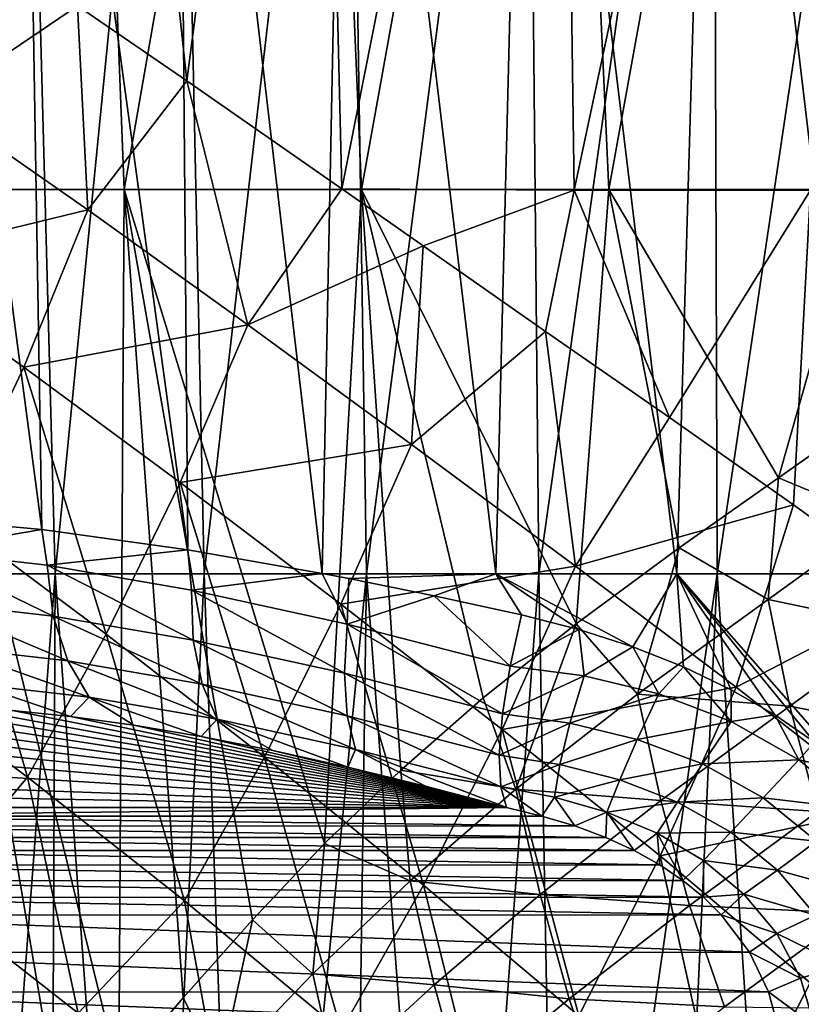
# Model space of a CAD drawing. Header units: metres. Extents: x -62 to 300, y -109 to 109.
# Tile 94 of 256: x -5.49 to -0.04, y -66.17 to -59.3. Entities that reach past the tile are written whole.
import ezdxf

# ---------------------------------------------------------------- set-up
doc = ezdxf.new("R2010")
doc.units = ezdxf.units.M
doc.layers.add('solid_500635', color=7, linetype='CONTINUOUS')

msp = doc.modelspace()

# ---------------------------------------------------------------- linework, layer by layer
at = {"layer": 'solid_500635'}
for points in [[(-5.062671, -52.848614, 11.085702), (-6.5888, -52.848614, 10.252373), (-6.314815, -60.484821, 9.982666)], [(-5.062671, -52.848614, 11.085702), (-6.314815, -60.484821, 9.982666), (-4.764603, -60.484821, 10.808749)], [(-5.062671, -52.848614, -11.085702), (-4.327944, -59.728138, -11.023772), (-5.090704, -59.205669, -10.717291)], [(-5.062671, -52.848614, -11.085702), (-3.43348, -52.848614, -11.693359), (-4.327944, -59.728138, -11.023772)], [(-3.43348, -52.848614, 11.693359), (-5.062671, -52.848614, 11.085702), (-4.764603, -60.484821, 10.808749)], [(-3.43348, -52.848614, 11.693359), (-4.764603, -60.484821, 10.808749), (-3.109028, -60.484821, 11.395808)], [(-3.43348, -52.848614, -11.693359), (-3.247253, -60.480541, -11.35737), (-4.327944, -59.728138, -11.023772)], [(-3.43348, -52.848614, -11.693359), (-1.734394, -52.848614, -12.062973), (-3.247253, -60.480541, -11.35737)], [(-1.734394, -52.848614, 12.062973), (-3.43348, -52.848614, 11.693359), (-3.109028, -60.484821, 11.395808)], [(-1.734394, -52.848614, -12.062973), (-1.626907, -60.48914, -11.699558), (-3.247253, -60.480541, -11.35737)], [(-1.734394, -52.848614, 12.062973), (-3.109028, -60.484821, 11.395808), (-1.384699, -60.484821, 11.730862)], [(-1.734394, -52.848614, -12.062973), (0, -52.848614, -12.187019), (-1.626907, -60.48914, -11.699558)], [(0, -52.848614, 12.187019), (-1.734394, -52.848614, 12.062973), (-1.384699, -60.484821, 11.730862)], [(0, -52.848614, -12.187019), (0.021349, -60.48914, -11.812114), (-1.626907, -60.48914, -11.699558)], [(0, -52.848614, 12.187019), (-1.384699, -60.484821, 11.730862), (0.370251, -60.484821, 11.806499)], [(-6.441553, -54.526566, 5.976887), (-5.478797, -54.526566, 6.870194), (-6.167624, -63.165276, 5.722719)], [(-5.339831, -62.85648, -6.515094), (-5.478797, -54.526566, -6.870194), (-6.441553, -54.526566, -5.976887)], [(-6.237777, -62.77409, -5.665401), (-5.339831, -62.85648, -6.515094), (-6.441553, -54.526566, -5.976887)], [(-5.478797, -54.526566, 6.870194), (-5.24581, -63.165276, 6.578037), (-6.167624, -63.165276, 5.722719)], [(-5.478797, -54.526566, 6.870194), (-4.393654, -54.526566, 7.610032), (-5.24581, -63.165276, 6.578037)], [(-4.320097, -62.998192, -7.226199), (-4.393654, -54.526566, -7.610032), (-5.478797, -54.526566, -6.870194)], [(-5.339831, -62.85648, -6.515094), (-4.320097, -62.998192, -7.226199), (-5.478797, -54.526566, -6.870194)], [(-4.393654, -54.526566, 7.610032), (-4.206813, -63.165276, 7.286413), (-5.24581, -63.165276, 6.578037)], [(-4.393654, -54.526566, 7.610032), (-3.210364, -54.526566, 8.179874), (-4.206813, -63.165276, 7.286413)], [(-3.210364, -54.526566, -8.179874), (-4.393654, -54.526566, -7.610032), (-3.383727, -63.161583, -7.703344)], [(-4.320097, -62.998192, -7.226199), (-3.383727, -63.161583, -7.703344), (-4.393654, -54.526566, -7.610032)], [(-3.210364, -54.526566, 8.179874), (-3.073843, -63.165276, 7.832023), (-4.206813, -63.165276, 7.286413)], [(-3.210364, -54.526566, -8.179874), (-3.383727, -63.161583, -7.703344), (-2.172083, -63.165276, -8.128416)], [(-3.210364, -54.526566, 8.179874), (-1.95536, -54.526566, 8.566992), (-3.073843, -63.165276, 7.832023)], [(-1.95536, -54.526566, -8.566992), (-3.210364, -54.526566, -8.179874), (-2.172083, -63.165276, -8.128416)], [(-1.95536, -54.526566, 8.566992), (-1.872208, -63.165276, 8.202679), (-3.073843, -63.165276, 7.832023)], [(-1.95536, -54.526566, -8.566992), (-2.172083, -63.165276, -8.128416), (-0.910755, -63.165276, -8.364186)], [(-1.95536, -54.526566, 8.566992), (-0.656676, -54.526566, 8.762737), (-1.872208, -63.165276, 8.202679)], [(-0.656676, -54.526566, -8.762737), (-1.95536, -54.526566, -8.566992), (-0.910755, -63.165276, -8.364186)], [(-0.656676, -54.526566, 8.762737), (-0.628751, -63.165276, 8.3901), (-1.872208, -63.165276, 8.202679)], [(-0.656676, -54.526566, -8.762737), (-0.910755, -63.165276, -8.364186), (0.371757, -63.165276, -8.405408)], [(-0.656676, -54.526566, 8.762737), (0.656676, -54.526566, 8.762737), (-0.628751, -63.165276, 8.3901)], [(0.656676, -54.526566, -8.762737), (-0.656676, -54.526566, -8.762737), (0.371757, -63.165276, -8.405408)], [(0.656676, -54.526566, 8.762737), (0.628751, -63.165276, 8.3901), (-0.628751, -63.165276, 8.3901)], [(-6.090577, -59.881332, -10.24956), (-5.766238, -58.754169, -10.39183), (-5.090704, -59.205669, -10.717291)], [(-5.018317, -60.62735, -10.783707), (-6.090577, -59.881332, -10.24956), (-5.090704, -59.205669, -10.717291)], [(-5.018317, -60.62735, -10.783707), (-5.090704, -59.205669, -10.717291), (-4.327944, -59.728138, -11.023772)], [(-3.902024, -61.429993, -11.204597), (-5.018317, -60.62735, -10.783707), (-4.327944, -59.728138, -11.023772)], [(-3.902024, -61.429993, -11.204597), (-4.327944, -59.728138, -11.023772), (-3.247253, -60.480541, -11.35737)], [(-6.501846, -60.987724, -10.243539), (-6.090577, -59.881332, -10.24956), (-5.018317, -60.62735, -10.783707)], [(-4.801365, -66.646637, 10.577615), (-4.764603, -60.484821, 10.808749), (-6.314815, -60.484821, 9.982666)], [(-5.187737, -67.093445, 10.381817), (-4.801365, -66.646637, 10.577615), (-6.314815, -60.484821, 9.982666)], [(-5.507585, -67.438461, 10.206893), (-5.187737, -67.093445, 10.381817), (-6.314815, -60.484821, 9.982666)], [(-4.801365, -66.646637, 10.577615), (-4.352291, -66.121452, 10.784197), (-4.764603, -60.484821, 10.808749)], [(-3.367615, -65.045593, 11.161136), (-3.109028, -60.484821, 11.395808), (-4.764603, -60.484821, 10.808749)], [(-3.869724, -65.577103, 10.981674), (-3.367615, -65.045593, 11.161136), (-4.764603, -60.484821, 10.808749)], [(-4.352291, -66.121452, 10.784197), (-3.869724, -65.577103, 10.981674), (-4.764603, -60.484821, 10.808749)], [(-3.902024, -61.429993, -11.204597), (-3.247253, -60.480541, -11.35737), (-2.678949, -60.878239, -11.488749)], [(-3.367615, -65.045593, 11.161136), (-2.834133, -64.533661, 11.323551), (-3.109028, -60.484821, 11.395808)], [(-2.678949, -60.878239, -11.488749), (-3.247253, -60.480541, -11.35737), (-1.626907, -60.48914, -11.699558)], [(-1.612158, -63.512798, 11.592573), (-1.384699, -60.484821, 11.730862), (-3.109028, -60.484821, 11.395808)], [(-2.260908, -64.029587, 11.467207), (-1.612158, -63.512798, 11.592573), (-3.109028, -60.484821, 11.395808)], [(-2.834133, -64.533661, 11.323551), (-2.260908, -64.029587, 11.467207), (-3.109028, -60.484821, 11.395808)], [(-1.825583, -61.474682, -11.632034), (-2.678949, -60.878239, -11.488749), (-1.626907, -60.48914, -11.699558)], [(-0.961572, -62.075241, -11.713227), (-1.825583, -61.474682, -11.632034), (-1.626907, -60.48914, -11.699558)], [(-0.961572, -62.075241, -11.713227), (-1.626907, -60.48914, -11.699558), (0.021349, -60.48914, -11.812114)], [(-1.612158, -63.512798, 11.592573), (-0.894601, -62.982662, 11.68723), (-1.384699, -60.484821, 11.730862)], [(-0.202378, -62.49448, 11.73621), (0.370251, -60.484821, 11.806499), (-1.384699, -60.484821, 11.730862)], [(-0.894601, -62.982662, 11.68723), (-0.202378, -62.49448, 11.73621), (-1.384699, -60.484821, 11.730862)], [(-0.097543, -62.683456, -11.731077), (-0.961572, -62.075241, -11.713227), (0.021349, -60.48914, -11.812114)], [(-0.202378, -62.49448, 11.73621), (0.404874, -62.068462, 11.745895), (0.370251, -60.484821, 11.806499)], [(0.761235, -63.301399, -11.686176), (-0.097543, -62.683456, -11.731077), (0.021349, -60.48914, -11.812114)], [(-5.465254, -61.723518, -10.807846), (-6.501846, -60.987724, -10.243539), (-5.018317, -60.62735, -10.783707)], [(-5.465254, -61.723518, -10.807846), (-5.018317, -60.62735, -10.783707), (-3.902024, -61.429993, -11.204597)], [(-2.759899, -62.263973, -11.509688), (-3.902024, -61.429993, -11.204597), (-2.678949, -60.878239, -11.488749)], [(-2.759899, -62.263973, -11.509688), (-2.678949, -60.878239, -11.488749), (-1.825583, -61.474682, -11.632034)], [(-5.963248, -62.783585, -10.979938), (-6.501846, -60.987724, -10.243539), (-5.465254, -61.723518, -10.807846)], [(-4.374961, -62.52739, -11.269029), (-5.465254, -61.723518, -10.807846), (-3.902024, -61.429993, -11.204597)], [(-4.374961, -62.52739, -11.269029), (-3.902024, -61.429993, -11.204597), (-2.759899, -62.263973, -11.509688)], [(-1.616087, -63.110352, -11.698057), (-2.759899, -62.263973, -11.509688), (-1.825583, -61.474682, -11.632034)], [(-1.616087, -63.110352, -11.698057), (-1.825583, -61.474682, -11.632034), (-0.961572, -62.075241, -11.713227)], [(-4.890528, -63.58522, -11.485051), (-5.963248, -62.783585, -10.979938), (-5.465254, -61.723518, -10.807846)], [(-4.890528, -63.58522, -11.485051), (-5.465254, -61.723518, -10.807846), (-4.374961, -62.52739, -11.269029)], [(-1.616087, -63.110352, -11.698057), (-0.961572, -62.075241, -11.713227), (-0.097543, -62.683456, -11.731077)], [(0.497749, -62.786201, 11.741366), (0.404874, -62.068462, 11.745895), (-0.202378, -62.49448, 11.73621)], [(-3.253325, -63.375858, -11.620318), (-4.374961, -62.52739, -11.269029), (-2.759899, -62.263973, -11.509688)], [(-3.253325, -63.375858, -11.620318), (-2.759899, -62.263973, -11.509688), (-1.616087, -63.110352, -11.698057)], [(-3.784912, -64.442719, -11.88586), (-4.890528, -63.58522, -11.485051), (-4.374961, -62.52739, -11.269029)], [(-3.784912, -64.442719, -11.88586), (-4.374961, -62.52739, -11.269029), (-3.253325, -63.375858, -11.620318)], [(-0.274048, -63.342609, 11.729793), (-0.202378, -62.49448, 11.73621), (-0.894601, -62.982662, 11.68723)], [(-0.274048, -63.342609, 11.729793), (0.497749, -62.786201, 11.741366), (-0.202378, -62.49448, 11.73621)], [(-0.495919, -63.953732, -11.771832), (-1.616087, -63.110352, -11.698057), (-0.097543, -62.683456, -11.731077)], [(-0.495919, -63.953732, -11.771832), (-0.097543, -62.683456, -11.731077), (0.761235, -63.301399, -11.686176)], [(-5.439128, -64.583099, -11.849964), (-6.503172, -63.787113, -11.298077), (-5.963248, -62.783585, -10.979938)], [(-6.203333, -63.002129, -5.666066), (-5.339831, -62.85648, -6.515094), (-6.237777, -62.77409, -5.665401)], [(-5.439128, -64.583099, -11.849964), (-5.963248, -62.783585, -10.979938), (-4.890528, -63.58522, -11.485051)], [(0.636426, -63.534756, 11.788556), (0.497749, -62.786201, 11.741366), (-0.274048, -63.342609, 11.729793)], [(-5.302671, -63.104988, -6.508466), (-5.339831, -62.85648, -6.515094), (-6.203333, -63.002129, -5.666066)], [(-5.302671, -63.104988, -6.508466), (-4.320097, -62.998192, -7.226199), (-5.339831, -62.85648, -6.515094)], [(-6.203333, -63.002129, -5.666066), (-6.131471, -63.359337, -5.574098), (-5.258948, -63.458984, -6.390174)], [(-5.302671, -63.104988, -6.508466), (-6.203333, -63.002129, -5.666066), (-5.258948, -63.458984, -6.390174)], [(-4.295076, -63.278107, -7.200405), (-4.320097, -62.998192, -7.226199), (-5.302671, -63.104988, -6.508466)], [(-4.295076, -63.278107, -7.200405), (-3.383727, -63.161583, -7.703344), (-4.320097, -62.998192, -7.226199)], [(-1.184805, -64.002457, 11.648676), (-0.894601, -62.982662, 11.68723), (-1.612158, -63.512798, 11.592573)], [(-1.184805, -64.002457, 11.648676), (-0.274048, -63.342609, 11.729793), (-0.894601, -62.982662, 11.68723)], [(-5.302671, -63.104988, -6.508466), (-5.258948, -63.458984, -6.390174), (-4.282317, -63.626785, -7.060837)], [(-4.295076, -63.278107, -7.200405), (-5.302671, -63.104988, -6.508466), (-4.282317, -63.626785, -7.060837)], [(-2.127611, -64.249016, -11.85834), (-3.253325, -63.375858, -11.620318), (-1.616087, -63.110352, -11.698057)], [(-2.127611, -64.249016, -11.85834), (-1.616087, -63.110352, -11.698057), (-0.495919, -63.953732, -11.771832)], [(-5.88336, -71.556984, 5.752444), (-6.167624, -63.165276, 5.722719), (-5.24581, -63.165276, 6.578037)], [(-5.286323, -71.745773, 6.302098), (-5.88336, -71.556984, 5.752444), (-5.24581, -63.165276, 6.578037)], [(-4.620587, -71.798828, 6.803977), (-5.286323, -71.745773, 6.302098), (-5.24581, -63.165276, 6.578037)], [(-4.620587, -71.798828, 6.803977), (-5.24581, -63.165276, 6.578037), (-4.206813, -63.165276, 7.286413)], [(-3.9111, -71.703674, 7.236304), (-4.620587, -71.798828, 6.803977), (-4.206813, -63.165276, 7.286413)], [(-3.208878, -63.515236, -7.728387), (-3.383727, -63.161583, -7.703344), (-4.295076, -63.278107, -7.200405)], [(-3.9111, -71.703674, 7.236304), (-4.206813, -63.165276, 7.286413), (-3.073843, -63.165276, 7.832023)], [(-3.190423, -71.483871, 7.585165), (-3.9111, -71.703674, 7.236304), (-3.073843, -63.165276, 7.832023)], [(-2.172083, -63.165276, -8.128416), (-3.383727, -63.161583, -7.703344), (-3.197116, -63.197262, -7.781391)], [(-3.208878, -63.515236, -7.728387), (-3.197116, -63.197262, -7.781391), (-3.383727, -63.161583, -7.703344)], [(-3.208878, -63.515236, -7.728387), (-2.603487, -63.317474, -7.995507), (-3.197116, -63.197262, -7.781391)], [(-2.172083, -63.165276, -8.128416), (-3.197116, -63.197262, -7.781391), (-2.603487, -63.317474, -7.995507)], [(-2.470413, -71.175049, 7.853513), (-3.190423, -71.483871, 7.585165), (-3.073843, -63.165276, 7.832023)], [(-2.470413, -71.175049, 7.853513), (-3.073843, -63.165276, 7.832023), (-1.872208, -63.165276, 8.202679)], [(-2.172083, -63.165276, -8.128416), (-2.603487, -63.317474, -7.995507), (-1.992761, -63.451591, -8.164743)], [(-1.731719, -70.797424, 8.053451), (-2.470413, -71.175049, 7.853513), (-1.872208, -63.165276, 8.202679)], [(-2.172083, -63.165276, -8.128416), (-1.59475, -63.553539, -8.248429), (-1.217942, -63.674061, -8.308599)], [(-0.910755, -63.165276, -8.364186), (-2.172083, -63.165276, -8.128416), (-1.217942, -63.674061, -8.308599)], [(-2.172083, -63.165276, -8.128416), (-1.992761, -63.451591, -8.164743), (-1.59475, -63.553539, -8.248429)], [(-1.731719, -70.797424, 8.053451), (-1.872208, -63.165276, 8.202679), (-0.628751, -63.165276, 8.3901)], [(-0.958934, -70.364616, 8.187526), (-1.731719, -70.797424, 8.053451), (-0.628751, -63.165276, 8.3901)], [(-0.910755, -63.165276, -8.364186), (-1.217942, -63.674061, -8.308599), (-0.863567, -63.813354, -8.348515)], [(-0.183454, -69.912666, 8.248996), (-0.958934, -70.364616, 8.187526), (-0.628751, -63.165276, 8.3901)], [(-0.910755, -63.165276, -8.364186), (0.050151, -64.337952, -8.377025), (0.297336, -64.54248, -8.365885)], [(0.371757, -63.165276, -8.405408), (-0.910755, -63.165276, -8.364186), (0.297336, -64.54248, -8.365885)], [(-0.910755, -63.165276, -8.364186), (-0.225945, -64.148491, -8.379787), (0.050151, -64.337952, -8.377025)], [(-0.910755, -63.165276, -8.364186), (-0.531667, -63.97271, -8.371296), (-0.225945, -64.148491, -8.379787)], [(-0.910755, -63.165276, -8.364186), (-0.863567, -63.813354, -8.348515), (-0.531667, -63.97271, -8.371296)], [(-0.183454, -69.912666, 8.248996), (-0.628751, -63.165276, 8.3901), (0.628751, -63.165276, 8.3901)], [(0.564259, -69.472717, 8.238403), (-0.183454, -69.912666, 8.248996), (0.628751, -63.165276, 8.3901)], [(-4.295076, -63.278107, -7.200405), (-4.282317, -63.626785, -7.060837), (-3.228744, -63.856796, -7.572948)], [(-3.208878, -63.515236, -7.728387), (-4.295076, -63.278107, -7.200405), (-3.228744, -63.856796, -7.572948)], [(-2.072805, -63.808521, -8.08545), (-2.603487, -63.317474, -7.995507), (-3.208878, -63.515236, -7.728387)], [(-2.072805, -63.808521, -8.08545), (-1.992761, -63.451591, -8.164743), (-2.603487, -63.317474, -7.995507)], [(-0.123473, -64.086838, 11.782735), (-0.274048, -63.342609, 11.729793), (-1.184805, -64.002457, 11.648676)], [(0.571543, -64.791763, -11.745076), (-0.495919, -63.953732, -11.771832), (0.761235, -63.301399, -11.686176)], [(-0.123473, -64.086838, 11.782735), (0.636426, -63.534756, 11.788556), (-0.274048, -63.342609, 11.729793)], [(-6.131471, -63.359337, -5.574098), (-5.995376, -63.676762, -5.425957), (-5.158551, -63.772335, -6.208636)], [(-5.258948, -63.458984, -6.390174), (-6.131471, -63.359337, -5.574098), (-5.158551, -63.772335, -6.208636)], [(-2.676019, -65.33567, -12.177064), (-3.784912, -64.442719, -11.88586), (-3.253325, -63.375858, -11.620318)], [(-2.676019, -65.33567, -12.177064), (-3.253325, -63.375858, -11.620318), (-2.127611, -64.249016, -11.85834)], [(-5.258948, -63.458984, -6.390174), (-5.158551, -63.772335, -6.208636), (-4.221205, -63.933392, -6.852308)], [(-4.282317, -63.626785, -7.060837), (-5.258948, -63.458984, -6.390174), (-4.221205, -63.933392, -6.852308)], [(-2.072805, -63.808521, -8.08545), (-1.59475, -63.553539, -8.248429), (-1.992761, -63.451591, -8.164743)], [(-3.208878, -63.515236, -7.728387), (-3.228744, -63.856796, -7.572948), (-2.125875, -64.141502, -7.919527)], [(-2.072805, -63.808521, -8.08545), (-3.208878, -63.515236, -7.728387), (-2.125875, -64.141502, -7.919527)], [(-2.032292, -64.664986, 11.509842), (-1.612158, -63.512798, 11.592573), (-2.260908, -64.029587, 11.467207)], [(-1.555764, -63.876568, -8.214731), (-1.59475, -63.553539, -8.248429), (-2.072805, -63.808521, -8.08545)], [(-2.032292, -64.664986, 11.509842), (-1.184805, -64.002457, 11.648676), (-1.612158, -63.512798, 11.592573)], [(-1.555764, -63.876568, -8.214731), (-1.217942, -63.674061, -8.308599), (-1.59475, -63.553539, -8.248429)], [(0.822117, -64.272842, 11.892396), (0.636426, -63.534756, 11.788556), (-0.123473, -64.086838, 11.782735)], [(-4.344659, -65.443993, -12.302694), (-5.439128, -64.583099, -11.849964), (-4.890528, -63.58522, -11.485051)], [(-4.344659, -65.443993, -12.302694), (-4.890528, -63.58522, -11.485051), (-3.784912, -64.442719, -11.88586)], [(-5.995376, -63.676762, -5.425957), (-5.803585, -63.934475, -5.230941), (-5.007779, -64.025368, -5.975245)], [(-5.158551, -63.772335, -6.208636), (-5.995376, -63.676762, -5.425957), (-5.007779, -64.025368, -5.975245)], [(-4.282317, -63.626785, -7.060837), (-4.221205, -63.933392, -6.852308), (-3.209024, -64.154366, -7.344284)], [(-3.228744, -63.856796, -7.572948), (-4.282317, -63.626785, -7.060837), (-3.209024, -64.154366, -7.344284)], [(-1.036593, -64.001038, -8.303638), (-1.217942, -63.674061, -8.308599), (-1.555764, -63.876568, -8.214731)], [(-1.036593, -64.001038, -8.303638), (-0.863567, -63.813354, -8.348515), (-1.217942, -63.674061, -8.308599)], [(-6.131895, -65.409554, -12.296609), (-6.503172, -63.787113, -11.298077), (-5.439128, -64.583099, -11.849964)], [(-5.158551, -63.772335, -6.208636), (-5.007779, -64.025368, -5.975245), (-4.115572, -64.178673, -6.587901)], [(-4.221205, -63.933392, -6.852308), (-5.158551, -63.772335, -6.208636), (-4.115572, -64.178673, -6.587901)], [(-1.555764, -63.876568, -8.214731), (-2.072805, -63.808521, -8.08545), (-2.125875, -64.141502, -7.919527)], [(-0.531057, -64.193459, -8.352292), (-0.863567, -63.813354, -8.348515), (-1.036593, -64.001038, -8.303638)], [(-0.531057, -64.193459, -8.352292), (-0.531667, -63.97271, -8.371296), (-0.863567, -63.813354, -8.348515)], [(-3.228744, -63.856796, -7.572948), (-3.209024, -64.154366, -7.344284), (-2.148283, -64.428185, -7.677578)], [(-2.125875, -64.141502, -7.919527), (-3.228744, -63.856796, -7.572948), (-2.148283, -64.428185, -7.677578)], [(-1.555764, -63.876568, -8.214731), (-2.125875, -64.141502, -7.919527), (-1.655568, -64.205704, -8.063335)], [(-1.036593, -64.001038, -8.303638), (-1.555764, -63.876568, -8.214731), (-1.655568, -64.205704, -8.063335)], [(-5.803585, -63.934475, -5.230941), (-5.544184, -64.118088, -5.027749), (-5.138082, -64.159378, -5.429567)], [(-5.007779, -64.025368, -5.975245), (-5.803585, -63.934475, -5.230941), (-5.138082, -64.159378, -5.429567)], [(-4.221205, -63.933392, -6.852308), (-4.115572, -64.178673, -6.587901), (-3.150952, -64.389275, -7.056739)], [(-3.209024, -64.154366, -7.344284), (-4.221205, -63.933392, -6.852308), (-3.150952, -64.389275, -7.056739)], [(-1.02618, -65.130173, -11.983509), (-2.127611, -64.249016, -11.85834), (-0.495919, -63.953732, -11.771832)], [(-1.02618, -65.130173, -11.983509), (-0.495919, -63.953732, -11.771832), (0.571543, -64.791763, -11.745076)], [(-5.007779, -64.025368, -5.975245), (-5.138082, -64.159378, -5.429567), (-4.697542, -64.219734, -5.798261)], [(-5.007779, -64.025368, -5.975245), (-4.697542, -64.219734, -5.798261), (-4.227699, -64.298798, -6.128088)], [(-4.115572, -64.178673, -6.587901), (-5.007779, -64.025368, -5.975245), (-4.227699, -64.298798, -6.128088)], [(-2.032292, -64.664986, 11.509842), (-2.260908, -64.029587, 11.467207), (-2.834133, -64.533661, 11.323551)], [(-1.022458, -64.744377, 11.709824), (-1.184805, -64.002457, 11.648676), (-2.032292, -64.664986, 11.509842)], [(-1.036593, -64.001038, -8.303638), (-1.655568, -64.205704, -8.063335), (-1.185948, -64.318703, -8.169468)], [(-0.531057, -64.193459, -8.352292), (-1.036593, -64.001038, -8.303638), (-1.185948, -64.318703, -8.169468)], [(-1.022458, -64.744377, 11.709824), (-0.123473, -64.086838, 11.782735), (-1.184805, -64.002457, 11.648676)], [(-0.531057, -64.193459, -8.352292), (-0.225945, -64.148491, -8.379787), (-0.531667, -63.97271, -8.371296)], [(-2.097567, -64.794647, -7.030554), (-6.248655, -64.09314, -4.129324), (-6.541575, -64.109581, -3.640047)], [(-2.097567, -64.794647, -7.030554), (-5.915225, -64.096024, -4.593079), (-6.248655, -64.09314, -4.129324)], [(-2.097567, -64.794647, -7.030554), (-5.544184, -64.118088, -5.027749), (-5.915225, -64.096024, -4.593079)], [(0.069841, -64.821228, 11.89099), (-0.123473, -64.086838, 11.782735), (-1.022458, -64.744377, 11.709824)], [(0.069841, -64.821228, 11.89099), (0.822117, -64.272842, 11.892396), (-0.123473, -64.086838, 11.782735)], [(-2.097567, -64.794647, -7.030554), (-6.793918, -64.145226, -3.125848), (-7.001702, -64.199913, -2.593121)], [(-2.097567, -64.794647, -7.030554), (-6.541575, -64.109581, -3.640047), (-6.793918, -64.145226, -3.125848)], [(-2.097567, -64.794647, -7.030554), (-5.138082, -64.159378, -5.429567), (-5.544184, -64.118088, -5.027749)], [(-2.097567, -64.794647, -7.030554), (-4.697542, -64.219734, -5.798261), (-5.138082, -64.159378, -5.429567)], [(-3.209024, -64.154366, -7.344284), (-3.150952, -64.389275, -7.056739), (-2.138622, -64.650581, -7.37479)], [(-2.148283, -64.428185, -7.677578), (-3.209024, -64.154366, -7.344284), (-2.138622, -64.650581, -7.37479)], [(-1.655568, -64.205704, -8.063335), (-2.125875, -64.141502, -7.919527), (-2.148283, -64.428185, -7.677578)], [(-0.05891, -64.461159, -8.364908), (-0.225945, -64.148491, -8.379787), (-0.531057, -64.193459, -8.352292)], [(-0.05891, -64.461159, -8.364908), (0.050151, -64.337952, -8.377025), (-0.225945, -64.148491, -8.379787)], [(-2.097567, -64.794647, -7.030554), (-7.001702, -64.199913, -2.593121), (-7.16563, -64.273697, -2.04063)], [(-2.097567, -64.794647, -7.030554), (-4.227699, -64.298798, -6.128088), (-4.697542, -64.219734, -5.798261)], [(-4.115572, -64.178673, -6.587901), (-4.227699, -64.298798, -6.128088), (-3.727529, -64.396667, -6.420093)], [(-4.115572, -64.178673, -6.587901), (-3.727529, -64.396667, -6.420093), (-3.205402, -64.511993, -6.668125)], [(-3.150952, -64.389275, -7.056739), (-4.115572, -64.178673, -6.587901), (-3.205402, -64.511993, -6.668125)], [(-1.655568, -64.205704, -8.063335), (-2.148283, -64.428185, -7.677578), (-1.726653, -64.493492, -7.832389)], [(-1.185948, -64.318703, -8.169468), (-1.655568, -64.205704, -8.063335), (-1.726653, -64.493492, -7.832389)], [(-0.531057, -64.193459, -8.352292), (-1.185948, -64.318703, -8.169468), (-0.730832, -64.490334, -8.237576)], [(-0.05891, -64.461159, -8.364908), (-0.531057, -64.193459, -8.352292), (-0.730832, -64.490334, -8.237576)], [(-2.097567, -64.794647, -7.030554), (-7.16563, -64.273697, -2.04063), (-7.28209, -64.365631, -1.477575)], [(-2.097567, -64.794647, -7.030554), (-3.727529, -64.396667, -6.420093), (-4.227699, -64.298798, -6.128088)], [(-1.59438, -66.246536, -12.357806), (-2.676019, -65.33567, -12.177064), (-2.127611, -64.249016, -11.85834)], [(-1.59438, -66.246536, -12.357806), (-2.127611, -64.249016, -11.85834), (-1.02618, -65.130173, -11.983509)], [(-2.097567, -64.794647, -7.030554), (-7.28209, -64.365631, -1.477575), (-7.350542, -64.475601, -0.905288)], [(-1.185948, -64.318703, -8.169468), (-1.726653, -64.493492, -7.832389), (-1.308818, -64.599953, -7.952621)], [(-0.730832, -64.490334, -8.237576), (-1.185948, -64.318703, -8.169468), (-1.308818, -64.599953, -7.952621)], [(-0.05891, -64.461159, -8.364908), (0.297336, -64.54248, -8.365885), (0.050151, -64.337952, -8.377025)], [(-3.250926, -66.349365, -12.649611), (-4.344659, -65.443993, -12.302694), (-3.784912, -64.442719, -11.88586)], [(-3.250926, -66.349365, -12.649611), (-3.784912, -64.442719, -11.88586), (-2.676019, -65.33567, -12.177064)], [(-2.097567, -64.794647, -7.030554), (-3.205402, -64.511993, -6.668125), (-3.727529, -64.396667, -6.420093)], [(-3.150952, -64.389275, -7.056739), (-3.205402, -64.511993, -6.668125), (-2.662525, -64.644585, -6.871279)], [(-3.150952, -64.389275, -7.056739), (-2.662525, -64.644585, -6.871279), (-2.097567, -64.794647, -7.030554)], [(-2.138622, -64.650581, -7.37479), (-3.150952, -64.389275, -7.056739), (-2.097567, -64.794647, -7.030554)], [(-1.726653, -64.493492, -7.832389), (-2.148283, -64.428185, -7.677578), (-2.138622, -64.650581, -7.37479)], [(-2.097567, -64.794647, -7.030554), (-7.350542, -64.475601, -0.905288), (-7.371581, -64.603737, -0.322298)], [(-2.097567, -64.794647, -7.030554), (-2.662525, -64.644585, -6.871279), (-3.205402, -64.511993, -6.668125)], [(-1.726653, -64.493492, -7.832389), (-2.138622, -64.650581, -7.37479), (-1.764557, -64.721863, -7.536388)], [(-1.308818, -64.599953, -7.952621), (-1.726653, -64.493492, -7.832389), (-1.764557, -64.721863, -7.536388)], [(-0.730832, -64.490334, -8.237576), (-1.308818, -64.599953, -7.952621), (-0.906445, -64.755577, -8.037553)], [(-0.307385, -64.726891, -8.270788), (-0.730832, -64.490334, -8.237576), (-0.906445, -64.755577, -8.037553)], [(-0.05891, -64.461159, -8.364908), (-0.730832, -64.490334, -8.237576), (-0.307385, -64.726891, -8.270788)], [(0.356289, -64.804237, -8.349325), (-0.05891, -64.461159, -8.364908), (-0.307385, -64.726891, -8.270788)], [(0.356289, -64.804237, -8.349325), (0.297336, -64.54248, -8.365885), (-0.05891, -64.461159, -8.364908)], [(-5.085174, -66.228203, -12.796177), (-6.131895, -65.409554, -12.296609), (-5.439128, -64.583099, -11.849964)], [(-5.085174, -66.228203, -12.796177), (-5.439128, -64.583099, -11.849964), (-4.344659, -65.443993, -12.302694)], [(-2.77026, -65.304085, 11.334274), (-2.834133, -64.533661, 11.323551), (-3.367615, -65.045593, 11.161136)], [(-2.77026, -65.304085, 11.334274), (-2.032292, -64.664986, 11.509842), (-2.834133, -64.533661, 11.323551)], [(-7.358122, -64.696335, 0.058061), (-2.097567, -64.794647, -7.030554), (-7.371581, -64.603737, -0.322298)], [(-2.138622, -64.650581, -7.37479), (-2.097567, -64.794647, -7.030554), (-1.851621, -64.853188, -7.153179)], [(-1.764557, -64.721863, -7.536388), (-2.138622, -64.650581, -7.37479), (-1.851621, -64.853188, -7.153179)], [(-1.308818, -64.599953, -7.952621), (-1.764557, -64.721863, -7.536388), (-1.397491, -64.827133, -7.666708)], [(-0.906445, -64.755577, -8.037553), (-1.308818, -64.599953, -7.952621), (-1.397491, -64.827133, -7.666708)], [(-7.358122, -64.696335, 0.058061), (-7.32397, -64.794647, 0.433523), (-2.097567, -64.794647, -7.030554)], [(-1.863233, -65.401001, 11.579234), (-2.032292, -64.664986, 11.509842), (-2.77026, -65.304085, 11.334274)], [(-1.863233, -65.401001, 11.579234), (-1.022458, -64.744377, 11.709824), (-2.032292, -64.664986, 11.509842)], [(-1.764557, -64.721863, -7.536388), (-1.851621, -64.853188, -7.153179), (-1.620983, -64.922256, -7.258071)], [(-1.397491, -64.827133, -7.666708), (-1.764557, -64.721863, -7.536388), (-1.620983, -64.922256, -7.258071)], [(-0.82231, -65.476845, 11.823985), (-1.022458, -64.744377, 11.709824), (-1.863233, -65.401001, 11.579234)], [(-0.906445, -64.755577, -8.037553), (-1.397491, -64.827133, -7.666708), (-1.046872, -64.972534, -7.764774)], [(-0.533835, -64.965569, -8.089229), (-0.906445, -64.755577, -8.037553), (-1.046872, -64.972534, -7.764774)], [(0.019048, -66.014954, -12.010802), (-1.02618, -65.130173, -11.983509), (0.571543, -64.791763, -11.745076)], [(-0.82231, -65.476845, 11.823985), (0.069841, -64.821228, 11.89099), (-1.022458, -64.744377, 11.709824)], [(-0.307385, -64.726891, -8.270788), (-0.906445, -64.755577, -8.037553), (-0.533835, -64.965569, -8.089229)], [(0.064031, -65.02858, -8.275416), (-0.307385, -64.726891, -8.270788), (-0.533835, -64.965569, -8.089229)], [(0.356289, -64.804237, -8.349325), (-0.307385, -64.726891, -8.270788), (0.064031, -65.02858, -8.275416)], [(-7.355145, -64.853546, 0.70794), (-7.374849, -64.923004, 0.961524), (-1.620983, -64.922256, -7.258071)], [(-7.355145, -64.853546, 0.70794), (-2.097567, -64.794647, -7.030554), (-7.32397, -64.794647, 0.433523)], [(-7.355145, -64.853546, 0.70794), (-1.851621, -64.853188, -7.153179), (-2.097567, -64.794647, -7.030554)], [(-7.355145, -64.853546, 0.70794), (-1.620983, -64.922256, -7.258071), (-1.851621, -64.853188, -7.153179)], [(-1.397491, -64.827133, -7.666708), (-1.620983, -64.922256, -7.258071), (-1.406428, -65.002037, -7.345601)], [(-1.397491, -64.827133, -7.666708), (-1.406428, -65.002037, -7.345601), (-1.208795, -65.093048, -7.415315)], [(-1.046872, -64.972534, -7.764774), (-1.397491, -64.827133, -7.666708), (-1.208795, -65.093048, -7.415315)], [(0.312458, -65.529556, 12.057717), (0.069841, -64.821228, 11.89099), (-0.82231, -65.476845, 11.823985)], [(-7.374849, -64.923004, 0.961524), (-7.383686, -65.003166, 1.193669), (-1.406428, -65.002037, -7.345601)], [(-7.374849, -64.923004, 0.961524), (-1.406428, -65.002037, -7.345601), (-1.620983, -64.922256, -7.258071)], [(-1.046872, -64.972534, -7.764774), (-1.208795, -65.093048, -7.415315), (-1.028913, -65.193924, -7.470754)], [(-0.533835, -64.965569, -8.089229), (-1.046872, -64.972534, -7.764774), (-0.724044, -65.162209, -7.831625)], [(-1.046872, -64.972534, -7.764774), (-1.028913, -65.193924, -7.470754), (-0.867571, -65.302887, -7.514538)], [(-0.724044, -65.162209, -7.831625), (-1.046872, -64.972534, -7.764774), (-0.867571, -65.302887, -7.514538)], [(-0.207841, -65.230362, -8.112412), (-0.533835, -64.965569, -8.089229), (-0.724044, -65.162209, -7.831625)], [(0.064031, -65.02858, -8.275416), (-0.533835, -64.965569, -8.089229), (-0.207841, -65.230362, -8.112412)], [(-7.383686, -65.003166, 1.193669), (-1.208795, -65.093048, -7.415315), (-1.406428, -65.002037, -7.345601)], [(-7.383686, -65.003166, 1.193669), (-7.381472, -65.094528, 1.403373), (-1.208795, -65.093048, -7.415315)], [(-3.44787, -65.953827, 11.12625), (-3.367615, -65.045593, 11.161136), (-3.869724, -65.577103, 10.981674)], [(-3.44787, -65.953827, 11.12625), (-2.77026, -65.304085, 11.334274), (-3.367615, -65.045593, 11.161136)], [(0.365438, -65.388405, -8.261158), (0.064031, -65.02858, -8.275416), (-0.207841, -65.230362, -8.112412)], [(-7.381472, -65.094528, 1.403373), (-1.028913, -65.193924, -7.470754), (-1.208795, -65.093048, -7.415315)], [(-7.381472, -65.094528, 1.403373), (-7.371907, -65.195694, 1.591249), (-1.028913, -65.193924, -7.470754)], [(-0.573569, -67.169113, -12.444235), (-1.59438, -66.246536, -12.357806), (-1.02618, -65.130173, -11.983509)], [(-0.573569, -67.169113, -12.444235), (-1.02618, -65.130173, -11.983509), (0.019048, -66.014954, -12.010802)], [(-7.371907, -65.195694, 1.591249), (-0.867571, -65.302887, -7.514538), (-1.028913, -65.193924, -7.470754)], [(-7.371907, -65.195694, 1.591249), (-7.3578, -65.304863, 1.757601), (-0.867571, -65.302887, -7.514538)], [(-0.724044, -65.162209, -7.831625), (-0.867571, -65.302887, -7.514538), (-0.725349, -65.419807, -7.545915)], [(-0.442265, -65.396919, -7.870543), (-0.724044, -65.162209, -7.831625), (-0.725349, -65.419807, -7.545915)], [(-0.207841, -65.230362, -8.112412), (-0.724044, -65.162209, -7.831625), (-0.442265, -65.396919, -7.870543)], [(0.056528, -65.544533, -8.114837), (-0.207841, -65.230362, -8.112412), (-0.442265, -65.396919, -7.870543)], [(0.365438, -65.388405, -8.261158), (-0.207841, -65.230362, -8.112412), (0.056528, -65.544533, -8.114837)], [(-7.3578, -65.304863, 1.757601), (-0.725349, -65.419807, -7.545915), (-0.867571, -65.302887, -7.514538)], [(-7.3578, -65.304863, 1.757601), (-7.338591, -65.421875, 1.901579), (-0.725349, -65.419807, -7.545915)], [(-2.602066, -66.028687, 11.409815), (-2.77026, -65.304085, 11.334274), (-3.44787, -65.953827, 11.12625)], [(-2.18972, -67.281273, -12.889062), (-3.250926, -66.349365, -12.649611), (-2.676019, -65.33567, -12.177064)], [(-2.602066, -66.028687, 11.409815), (-1.863233, -65.401001, 11.579234), (-2.77026, -65.304085, 11.334274)], [(-2.18972, -67.281273, -12.889062), (-2.676019, -65.33567, -12.177064), (-1.59438, -66.246536, -12.357806)], [(-5.899133, -66.86132, -13.370518), (-6.131895, -65.409554, -12.296609), (-5.085174, -66.228203, -12.796177)], [(-1.661485, -66.127678, 11.698332), (-1.863233, -65.401001, 11.579234), (-2.602066, -66.028687, 11.409815)], [(-1.661485, -66.127678, 11.698332), (-0.82231, -65.476845, 11.823985), (-1.863233, -65.401001, 11.579234)], [(-0.442265, -65.396919, -7.870543), (-0.725349, -65.419807, -7.545915), (-0.600706, -65.542946, -7.569371)], [(-0.213596, -65.672943, -7.887337), (-0.442265, -65.396919, -7.870543), (-0.600706, -65.542946, -7.569371)], [(0.056528, -65.544533, -8.114837), (-0.442265, -65.396919, -7.870543), (-0.213596, -65.672943, -7.887337)], [(-7.338591, -65.421875, 1.901579), (-0.600706, -65.542946, -7.569371), (-0.725349, -65.419807, -7.545915)], [(-7.338591, -65.421875, 1.901579), (-7.317978, -65.545052, 2.026318), (-0.600706, -65.542946, -7.569371)], [(-4.041406, -67.097427, -13.20225), (-5.085174, -66.228203, -12.796177), (-4.344659, -65.443993, -12.302694)], [(-4.041406, -67.097427, -13.20225), (-4.344659, -65.443993, -12.302694), (-3.250926, -66.349365, -12.649611)], [(-0.577935, -66.184151, 11.994166), (-0.82231, -65.476845, 11.823985), (-1.661485, -66.127678, 11.698332)], [(-0.577935, -66.184151, 11.994166), (0.312458, -65.529556, 12.057717), (-0.82231, -65.476845, 11.823985)], [(-7.317978, -65.545052, 2.026318), (-0.404216, -65.803093, -7.595481), (-0.600706, -65.542946, -7.569371)], [(-7.317978, -65.545052, 2.026318), (-7.275353, -65.805153, 2.219189), (-0.404216, -65.803093, -7.595481)], [(-0.213596, -65.672943, -7.887337), (-0.600706, -65.542946, -7.569371), (-0.404216, -65.803093, -7.595481)], [(0.604469, -66.196709, 12.280176), (0.312458, -65.529556, 12.057717), (-0.577935, -66.184151, 11.994166)], [(0.247787, -65.897812, -8.105124), (0.056528, -65.544533, -8.114837), (-0.213596, -65.672943, -7.887337)], [(-4.095629, -66.624733, 10.884167), (-3.869724, -65.577103, 10.981674), (-4.352291, -66.121452, 10.784197)], [(-4.095629, -66.624733, 10.884167), (-3.44787, -65.953827, 11.12625), (-3.869724, -65.577103, 10.981674)], [(-0.047664, -65.98259, -7.888941), (-0.213596, -65.672943, -7.887337), (-0.404216, -65.803093, -7.595481)], [(0.247787, -65.897812, -8.105124), (-0.213596, -65.672943, -7.887337), (-0.047664, -65.98259, -7.888941)], [(-7.275353, -65.805153, 2.219189), (-0.270531, -66.077995, -7.604293), (-0.404216, -65.803093, -7.595481)], [(-7.275353, -65.805153, 2.219189), (-7.23799, -66.079895, 2.347255), (-0.270531, -66.077995, -7.604293)], [(-0.047664, -65.98259, -7.888941), (-0.404216, -65.803093, -7.595481), (-0.270531, -66.077995, -7.604293)], [(-3.289894, -66.661041, 11.204459), (-3.44787, -65.953827, 11.12625), (-4.095629, -66.624733, 10.884167)], [(-3.289894, -66.661041, 11.204459), (-2.602066, -66.028687, 11.409815), (-3.44787, -65.953827, 11.12625)], [(0.247787, -65.897812, -8.105124), (-0.047664, -65.98259, -7.888941), (0.049614, -66.315178, -7.882124)], [(0.352653, -68.100082, -12.456882), (-0.573569, -67.169113, -12.444235), (0.019048, -66.014954, -12.010802)], [(0.049614, -66.315178, -7.882124), (-0.047664, -65.98259, -7.888941), (-0.270531, -66.077995, -7.604293)], [(-7.23799, -66.079895, 2.347255), (-0.195588, -66.361847, -7.602313), (-0.270531, -66.077995, -7.604293)], [(-7.23799, -66.079895, 2.347255), (-7.210644, -66.363174, 2.416561), (-0.195588, -66.361847, -7.602313)], [(-2.405974, -66.74395, 11.531089), (-2.602066, -66.028687, 11.409815), (-3.289894, -66.661041, 11.204459)], [(-2.405974, -66.74395, 11.531089), (-1.661485, -66.127678, 11.698332), (-2.602066, -66.028687, 11.409815)], [(0.049614, -66.315178, -7.882124), (-0.270531, -66.077995, -7.604293), (-0.195588, -66.361847, -7.602313)], [(-4.095629, -66.624733, 10.884167), (-4.352291, -66.121452, 10.784197), (-4.801365, -66.646637, 10.577615)], [(-1.420784, -66.829987, 11.870026), (-1.661485, -66.127678, 11.698332), (-2.405974, -66.74395, 11.531089)], [(-1.420784, -66.829987, 11.870026), (-0.577935, -66.184151, 11.994166), (-1.661485, -66.127678, 11.698332)]]:
    msp.add_3dface(points, dxfattribs=at)

doc.saveas('drawing.dxf')
